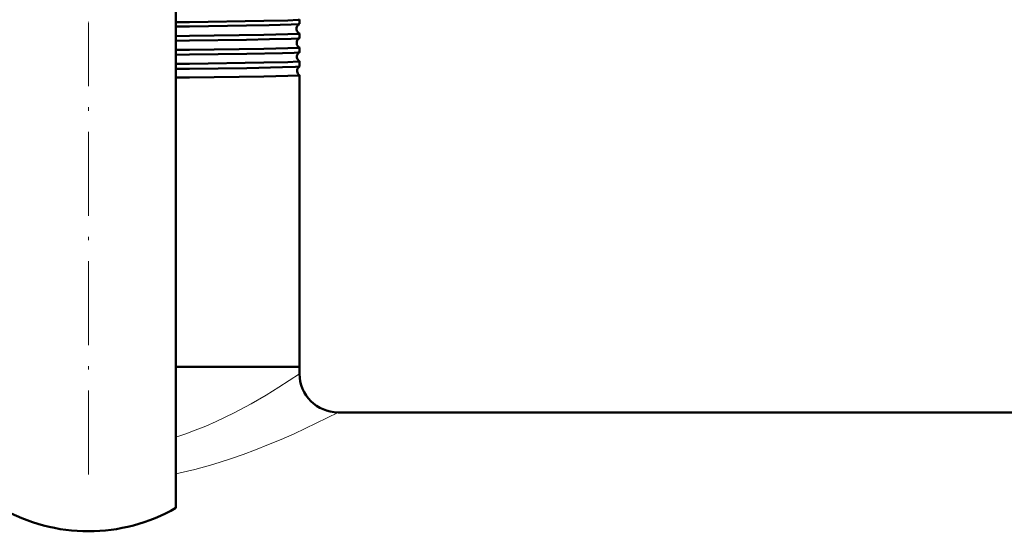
# Model space of a CAD drawing. Extents: x -2073 to 2460, y -1789 to 708.
# Tile 19 of 93: x -363 to -223, y -1639 to -1566. Entities that reach past the tile are written whole.
import ezdxf

# ---------------------------------------------------------------- set-up
doc = ezdxf.new("R2010")
doc.units = 0
doc.linetypes.add('DASHDOT', pattern=[18.5, 12, -3, 0.5, -3])

msp = doc.modelspace()

# ---------------------------------------------------------------- linework, layer by layer
at = {"color": 7, "lineweight": 50}
for p, q in [((-340.93, -1635.66), (-340.93, -1561.89)), ((-340.93, -1566.24), (-338.98, -1566.22)), ((-323.28, -1566.5), (-323.28, -1565.88)), ((-340.93, -1566.87), (-338.98, -1566.84)), ((-340.93, -1568.23), (-338.98, -1568.21)), ((-340.93, -1568.89), (-338.98, -1568.86)), ((-323.28, -1568.52), (-323.28, -1567.87)), ((-340.93, -1570.21), (-338.98, -1570.19)), ((-323.29, -1570.54), (-323.28, -1570.54)), ((-323.28, -1570.54), (-323.28, -1569.85)), ((-340.93, -1570.9), (-338.98, -1570.88)), ((-323.28, -1571.83), (-323.29, -1571.83)), ((-323.28, -1572.56), (-323.28, -1571.83)), ((-340.93, -1572.19), (-338.98, -1572.17)), ((-340.93, -1572.93), (-338.98, -1572.9)), ((-323.29, -1572.56), (-323.28, -1572.56)), ((-340.93, -1574.17), (-338.98, -1574.15)), ((-323.28, -1573.81), (-323.29, -1573.81)), ((-323.28, -1615.5), (-323.28, -1573.81)), ((-338.98, -1615.5), (-340.93, -1615.5)), ((-323.28, -1615.5), (-340.93, -1615.5)), ((-323.28, -1615.5), (-338.98, -1615.5)), ((-323.28, -1616.5), (-323.28, -1615.5)), ((110.92, -1622), (-317.78, -1622))]:
    msp.add_line(p, q, dxfattribs=at)
at = {"color": 7, "linetype": 'DASHDOT', "lineweight": 18, "ltscale": 0.03884}
msp.add_line((-353.43, -1567.65), (-353.43, -1566.09), dxfattribs=at)
at = {"color": 7, "linetype": 'DASHDOT', "lineweight": 18}
msp.add_line((-353.43, -1630.9), (-353.43, -1566.83), dxfattribs=at)
at = {"color": 7, "linetype": 'DASHDOT', "lineweight": 18, "ltscale": 0.039807}
msp.add_line((-353.43, -1569.67), (-353.43, -1568.07), dxfattribs=at)
at = {"color": 7, "linetype": 'DASHDOT', "lineweight": 18, "ltscale": 0.040921}
msp.add_line((-353.43, -1571.69), (-353.43, -1570.05), dxfattribs=at)
at = {"color": 7, "lineweight": 50}
for points in [[(-338.98, -1566.22), (-328.4, -1566.07), (-324.95, -1565.99), (-323.48, -1565.92), (-323.31, -1565.89), (-323.29, -1565.89), (-323.29, -1565.89), (-323.29, -1565.88), (-323.28, -1565.88)], [(-338.98, -1566.84), (-330.86, -1566.73), (-327.61, -1566.68), (-324.47, -1566.59), (-323.47, -1566.54), (-323.33, -1566.52), (-323.29, -1566.51)], [(-338.98, -1568.21), (-328.4, -1568.05), (-324.95, -1567.97), (-323.48, -1567.9), (-323.31, -1567.88), (-323.29, -1567.87), (-323.29, -1567.87), (-323.29, -1567.87), (-323.28, -1567.87)], [(-338.98, -1568.86), (-330.84, -1568.75), (-327.59, -1568.69), (-324.46, -1568.61), (-323.46, -1568.55), (-323.32, -1568.53), (-323.29, -1568.52)], [(-338.98, -1570.19), (-328.4, -1570.04), (-324.95, -1569.96), (-323.48, -1569.89), (-323.31, -1569.86), (-323.29, -1569.86), (-323.29, -1569.86), (-323.29, -1569.85), (-323.28, -1569.85)], [(-338.98, -1570.88), (-330.81, -1570.77), (-325.73, -1570.67), (-324.03, -1570.61), (-323.53, -1570.58), (-323.33, -1570.55), (-323.3, -1570.55), (-323.29, -1570.54)], [(-338.98, -1572.17), (-328.4, -1572.02), (-324.95, -1571.94), (-323.48, -1571.87), (-323.31, -1571.84), (-323.29, -1571.84), (-323.29, -1571.84), (-323.29, -1571.83), (-323.28, -1571.83)], [(-338.98, -1572.9), (-330.79, -1572.79), (-325.72, -1572.69), (-323.84, -1572.62), (-323.37, -1572.58), (-323.3, -1572.57), (-323.29, -1572.56)], [(-338.98, -1574.15), (-328.4, -1574), (-324.95, -1573.92), (-323.48, -1573.85), (-323.31, -1573.82), (-323.29, -1573.82), (-323.29, -1573.81), (-323.29, -1573.81), (-323.28, -1573.81)]]:
    msp.add_lwpolyline(points, dxfattribs=at)
at = {"color": 7, "lineweight": 18}
for points in [[(-340.93, -1625.56), (-339.54, -1625.08), (-338.19, -1624.57), (-336.67, -1623.96), (-335.21, -1623.31), (-332.62, -1622.06), (-330.21, -1620.77), (-328.06, -1619.53), (-326.22, -1618.41), (-323.28, -1616.5)], [(-340.93, -1630.8), (-338.25, -1630.16), (-335.65, -1629.44), (-333.14, -1628.64), (-331.33, -1628.02), (-329.59, -1627.37), (-327.69, -1626.62), (-325.89, -1625.86), (-324.05, -1625.05), (-320.9, -1623.57), (-317.78, -1622)]]:
    msp.add_lwpolyline(points, dxfattribs=at)
at = {"color": 7, "lineweight": 50}
for centre, radius, start, end in [((-322.98, -1567.18), 0.743, 114.6955, 187.0738), ((-322.98, -1567.19), 0.742, 186.8602, 245.3779), ((-323.3, -1566.5), 0.0117, 281.8731, 339.3227), ((-322.95, -1569.18), 0.744, 117.5499, 187.0528), ((-323.3, -1567.87), 0.0115, 20.8385, 78.4599), ((-323.29, -1568.52), 0.00962, 285.9345, 343.1787), ((-322.95, -1569.19), 0.743, 186.8923, 242.5147), ((-322.91, -1571.18), 0.744, 120.5158, 187.04), ((-323.29, -1569.85), 0.00926, 16.5559, 74.1981), ((-322.91, -1571.19), 0.743, 186.9091, 239.5376), ((-322.88, -1573.18), 0.745, 123.6108, 187.0226), ((-322.88, -1573.19), 0.744, 186.9247, 236.4417), ((-317.78, -1616.5), 5.5, 180, 270), ((-353.43, -1614), 25, 240, 300)]:
    msp.add_arc(centre, radius, start, end, dxfattribs=at)

doc.saveas('drawing.dxf')
